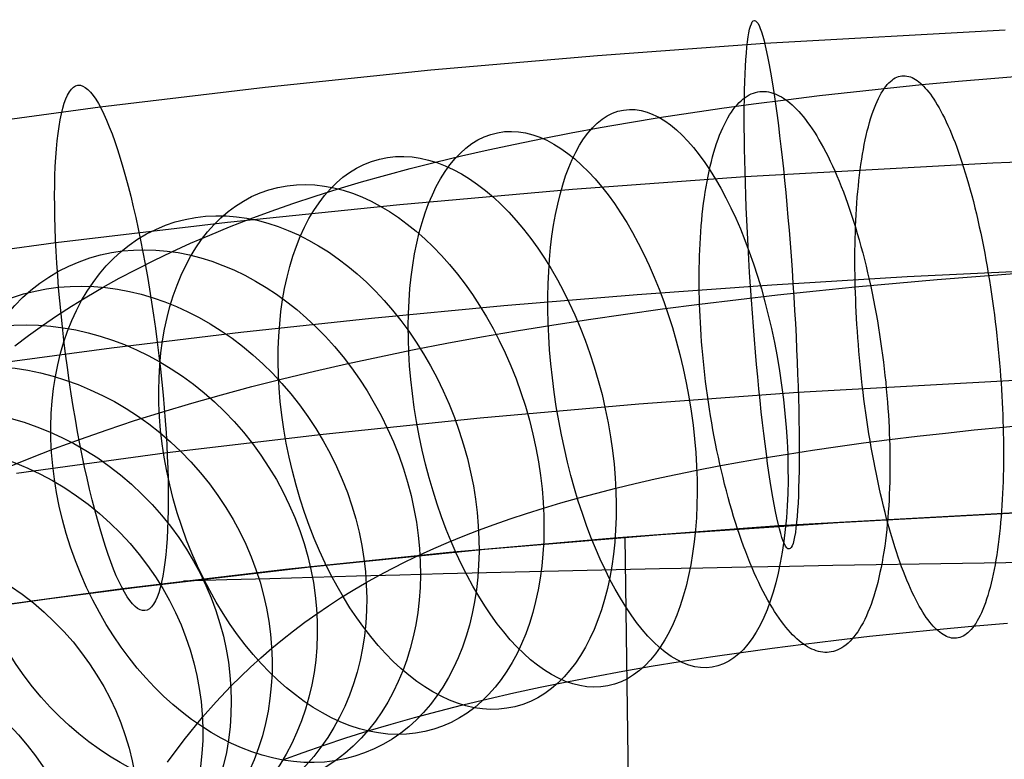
# Model space of a CAD drawing. Extents: x 66.1 to 118.8, y -25.4 to 29.7.
# Tile 18 of 29: x 81.5 to 87.1, y 22.9 to 27.1. Entities that reach past the tile are written whole.
import ezdxf

# ---------------------------------------------------------------- set-up
doc = ezdxf.new("R2010")
doc.units = 0
for name, color, linetype in [('LAYER_02', 110, 'CONTINUOUS'), ('LAYER_05', 157, 'CONTINUOUS'), ('PREDEFINITO', 7, 'CONTINUOUS')]:
    doc.layers.add(name, color=color, linetype=linetype)

msp = doc.modelspace()

# ---------------------------------------------------------------- linework, layer by layer
at = {"layer": 'LAYER_02'}
for p, q in [((87.0473, 26.7606, 83.2908), (87.4632, 26.7927, 83.3732)), ((86.429, 26.7135, 83.9872), (86.4377, 26.724, 83.9497)), ((86.4377, 26.724, 83.9497), (86.4466, 26.7335, 83.9122)), ((86.4396, 26.7042, 83.1448), (86.6344, 26.7236, 83.1952)), ((86.4466, 26.7335, 83.9122), (86.4556, 26.742, 83.8746)), ((86.4556, 26.742, 83.8746), (86.4647, 26.7495, 83.837)), ((86.4647, 26.7495, 83.837), (86.4738, 26.7559, 83.7994)), ((86.4738, 26.7559, 83.7994), (86.4831, 26.7614, 83.7618)), ((86.4831, 26.7614, 83.7618), (86.4924, 26.7658, 83.7244)), ((86.4924, 26.7658, 83.7244), (86.5018, 26.7692, 83.6871)), ((86.5018, 26.7692, 83.6871), (86.5112, 26.7717, 83.65)), ((86.5112, 26.7717, 83.65), (86.5207, 26.7732, 83.613)), ((86.5207, 26.7732, 83.613), (86.5302, 26.7738, 83.5763)), ((86.5302, 26.7738, 83.5763), (86.5398, 26.7735, 83.5399)), ((86.5398, 26.7735, 83.5399), (86.5493, 26.7722, 83.5037)), ((86.5493, 26.7722, 83.5037), (86.5589, 26.7701, 83.4679)), ((86.5589, 26.7701, 83.4679), (86.5684, 26.767, 83.4323)), ((86.5684, 26.767, 83.4323), (86.5779, 26.7632, 83.3972)), ((86.5779, 26.7632, 83.3972), (86.5875, 26.7585, 83.3624)), ((86.5875, 26.7585, 83.3624), (86.5969, 26.753, 83.3281)), ((86.5969, 26.753, 83.3281), (86.6064, 26.7468, 83.2942)), ((86.6064, 26.7468, 83.2942), (86.6158, 26.7397, 83.2607)), ((86.6158, 26.7397, 83.2607), (86.6251, 26.732, 83.2277)), ((86.6251, 26.732, 83.2277), (86.6344, 26.7236, 83.1952)), ((86.6344, 26.7236, 83.1952), (86.8404, 26.7427, 83.2447)), ((86.6344, 26.7236, 83.1952), (86.6437, 26.7144, 83.1629)), ((86.8404, 26.7427, 83.2447), (87.0473, 26.7606, 83.2908)), ((85.6555, 26.6658, 83.5637), (85.6674, 26.6715, 83.527)), ((85.6674, 26.6715, 83.527), (85.6794, 26.6762, 83.4903)), ((85.6794, 26.6762, 83.4903), (85.6915, 26.68, 83.4538)), ((85.6915, 26.68, 83.4538), (85.7037, 26.6828, 83.4174)), ((85.7037, 26.6828, 83.4174), (85.7159, 26.6846, 83.3813)), ((85.7159, 26.6846, 83.3813), (85.7281, 26.6855, 83.3454)), ((85.7281, 26.6855, 83.3454), (85.7404, 26.6854, 83.3097)), ((85.7404, 26.6854, 83.3097), (85.7527, 26.6845, 83.2743)), ((85.7527, 26.6845, 83.2743), (85.7649, 26.6826, 83.2393)), ((85.7649, 26.6826, 83.2393), (85.7772, 26.6799, 83.2046)), ((85.7772, 26.6799, 83.2046), (85.7895, 26.6763, 83.1702)), ((85.7895, 26.6763, 83.1702), (85.8017, 26.6719, 83.1362)), ((85.8017, 26.6719, 83.1362), (85.8139, 26.6668, 83.1027)), ((86.0534, 26.6617, 83.0337), (86.2459, 26.6836, 83.091)), ((86.2459, 26.6836, 83.091), (86.4396, 26.7042, 83.1448)), ((86.3953, 26.661, 84.1355), (86.4035, 26.6757, 84.0988)), ((86.4035, 26.6757, 84.0988), (86.4118, 26.6893, 84.0618)), ((86.4118, 26.6893, 84.0618), (86.4203, 26.7019, 84.0246)), ((86.4203, 26.7019, 84.0246), (86.429, 26.7135, 83.9872)), ((86.6437, 26.7144, 83.1629), (86.6531, 26.7044, 83.1305)), ((86.6531, 26.7044, 83.1305), (86.6626, 26.6935, 83.098)), ((86.6626, 26.6935, 83.098), (86.6722, 26.6817, 83.0656)), ((86.6722, 26.6817, 83.0656), (86.6819, 26.669, 83.0332)), ((86.6819, 26.669, 83.0332), (86.6916, 26.6555, 83.0008)), ((85.5006, 26.5904, 82.8459), (85.6806, 26.6151, 82.9111)), ((85.5866, 26.61, 83.7845), (85.5977, 26.6219, 83.7479)), ((85.5977, 26.6219, 83.7479), (85.609, 26.6327, 83.7111)), ((85.609, 26.6327, 83.7111), (85.6204, 26.6425, 83.6743)), ((85.6204, 26.6425, 83.6743), (85.632, 26.6513, 83.6374)), ((85.632, 26.6513, 83.6374), (85.6437, 26.659, 83.6006)), ((85.6437, 26.659, 83.6006), (85.6555, 26.6658, 83.5637)), ((85.6806, 26.6151, 82.9111), (85.862, 26.6385, 82.9728)), ((85.8139, 26.6668, 83.1027), (85.826, 26.6608, 83.0695)), ((85.826, 26.6608, 83.0695), (85.8381, 26.6541, 83.0368)), ((85.8381, 26.6541, 83.0368), (85.8501, 26.6467, 83.0046)), ((85.8501, 26.6467, 83.0046), (85.862, 26.6385, 82.9728)), ((85.862, 26.6385, 82.9728), (86.0534, 26.6617, 83.0337)), ((85.862, 26.6385, 82.9728), (85.874, 26.6296, 82.9413)), ((85.874, 26.6296, 82.9413), (85.8861, 26.6199, 82.9097)), ((85.8861, 26.6199, 82.9097), (85.8983, 26.6093, 82.878)), ((86.3719, 26.6111, 84.244), (86.3795, 26.6287, 84.2082)), ((86.3795, 26.6287, 84.2082), (86.3873, 26.6454, 84.172)), ((86.3873, 26.6454, 84.172), (86.3953, 26.661, 84.1355)), ((86.6916, 26.6555, 83.0008), (86.7014, 26.641, 82.9685)), ((86.7014, 26.641, 82.9685), (86.7113, 26.6256, 82.9363)), ((86.7113, 26.6256, 82.9363), (86.7212, 26.6093, 82.9042)), ((85.1455, 26.5372, 82.7043), (85.3222, 26.5645, 82.7769)), ((85.3222, 26.5645, 82.7769), (85.5006, 26.5904, 82.8459)), ((85.5441, 26.5525, 83.9292), (85.5544, 26.5684, 83.8934)), ((85.5544, 26.5684, 83.8934), (85.5649, 26.5833, 83.8573)), ((85.5649, 26.5833, 83.8573), (85.5757, 26.5972, 83.821)), ((85.5757, 26.5972, 83.821), (85.5866, 26.61, 83.7845)), ((85.8983, 26.6093, 82.878), (85.9106, 26.5978, 82.8464)), ((85.9106, 26.5978, 82.8464), (85.923, 26.5854, 82.8147)), ((85.923, 26.5854, 82.8147), (85.9356, 26.5722, 82.7831)), ((85.9356, 26.5722, 82.7831), (85.9482, 26.558, 82.7516)), ((85.9482, 26.558, 82.7516), (85.9608, 26.543, 82.7202)), ((86.3502, 26.5524, 84.349), (86.3572, 26.5729, 84.3144)), ((86.3572, 26.5729, 84.3144), (86.3644, 26.5924, 84.2794)), ((86.3644, 26.5924, 84.2794), (86.3719, 26.6111, 84.244)), ((86.7212, 26.6093, 82.9042), (86.7312, 26.5921, 82.8723)), ((86.7312, 26.5921, 82.8723), (86.7412, 26.5739, 82.8406)), ((86.7412, 26.5739, 82.8406), (86.7512, 26.5548, 82.8092)), ((84.8107, 26.4808, 82.5534), (84.9771, 26.5096, 82.6306)), ((84.9771, 26.5096, 82.6306), (85.1455, 26.5372, 82.7043)), ((85.5145, 26.4988, 84.0347), (85.5241, 26.5177, 83.9999)), ((85.5241, 26.5177, 83.9999), (85.534, 26.5356, 83.9647)), ((85.534, 26.5356, 83.9647), (85.5441, 26.5525, 83.9292)), ((85.9608, 26.543, 82.7202), (85.9736, 26.527, 82.689)), ((85.9736, 26.527, 82.689), (85.9864, 26.51, 82.6579)), ((85.9864, 26.51, 82.6579), (85.9992, 26.4922, 82.6271)), ((86.3304, 26.4854, 84.4495), (86.3368, 26.5086, 84.4165)), ((86.3368, 26.5086, 84.4165), (86.3434, 26.5309, 84.383)), ((86.3434, 26.5309, 84.383), (86.3502, 26.5524, 84.349)), ((86.7512, 26.5548, 82.8092), (86.7613, 26.5348, 82.778)), ((86.7613, 26.5348, 82.778), (86.7714, 26.5138, 82.7472)), ((86.7714, 26.5138, 82.7472), (86.7814, 26.492, 82.7166)), ((84.4841, 26.4192, 82.3876), (84.6463, 26.4506, 82.4724)), ((84.6463, 26.4506, 82.4724), (84.8107, 26.4808, 82.5534)), ((85.4873, 26.4366, 84.1365), (85.4961, 26.4583, 84.103)), ((85.4961, 26.4583, 84.103), (85.5052, 26.479, 84.0691)), ((85.5052, 26.479, 84.0691), (85.5145, 26.4988, 84.0347)), ((85.9992, 26.4922, 82.6271), (86.0121, 26.4734, 82.5964)), ((86.0121, 26.4734, 82.5964), (86.025, 26.4537, 82.5661)), ((86.025, 26.4537, 82.5661), (86.0379, 26.4331, 82.536)), ((86.3184, 26.4365, 84.5136), (86.3243, 26.4613, 84.4818)), ((86.3243, 26.4613, 84.4818), (86.3304, 26.4854, 84.4495)), ((86.7814, 26.492, 82.7166), (86.7915, 26.4692, 82.6865)), ((86.7915, 26.4692, 82.6865), (86.8015, 26.4454, 82.6568)), ((86.8015, 26.4454, 82.6568), (86.8115, 26.4208, 82.6275)), ((84.3287, 26.3874, 82.3014), (84.4841, 26.4192, 82.3876)), ((85.4627, 26.3664, 84.2337), (85.4706, 26.3907, 84.2018)), ((85.4706, 26.3907, 84.2018), (85.4788, 26.4141, 84.1694)), ((85.4788, 26.4141, 84.1694), (85.4873, 26.4366, 84.1365)), ((86.0379, 26.4331, 82.536), (86.0508, 26.4115, 82.5063)), ((86.0508, 26.4115, 82.5063), (86.0637, 26.389, 82.477)), ((86.0637, 26.389, 82.477), (86.0766, 26.3656, 82.4481)), ((86.3074, 26.3844, 84.575), (86.3128, 26.4108, 84.5446)), ((86.3128, 26.4108, 84.5446), (86.3184, 26.4365, 84.5136)), ((86.8115, 26.4208, 82.6275), (86.8215, 26.3953, 82.5987)), ((86.8215, 26.3953, 82.5987), (86.8314, 26.3689, 82.5704)), ((84.0253, 26.32, 82.1182), (84.1757, 26.3543, 82.2116)), ((84.1757, 26.3543, 82.2116), (84.3287, 26.3874, 82.3014)), ((85.4478, 26.3155, 84.2955), (85.4551, 26.3413, 84.2649)), ((85.4551, 26.3413, 84.2649), (85.4627, 26.3664, 84.2337)), ((86.0766, 26.3656, 82.4481), (86.0894, 26.3413, 82.4197)), ((86.0894, 26.3413, 82.4197), (86.1022, 26.3161, 82.3917)), ((86.2974, 26.3294, 84.6337), (86.3023, 26.3572, 84.6047)), ((86.3023, 26.3572, 84.6047), (86.3074, 26.3844, 84.575)), ((86.8314, 26.3689, 82.5704), (86.8412, 26.3417, 82.5427)), ((86.8412, 26.3417, 82.5427), (86.851, 26.3136, 82.5156)), ((83.7352, 26.2482, 81.9218), (83.8777, 26.2844, 82.021)), ((83.8777, 26.2844, 82.021), (84.0253, 26.32, 82.1182)), ((85.4342, 26.2616, 84.3547), (85.4408, 26.2889, 84.3254)), ((85.4408, 26.2889, 84.3254), (85.4478, 26.3155, 84.2955)), ((86.1022, 26.3161, 82.3917), (86.1149, 26.29, 82.3642)), ((86.1149, 26.29, 82.3642), (86.1275, 26.2631, 82.3373)), ((86.2885, 26.2717, 84.6893), (86.2928, 26.3008, 84.6619)), ((86.2928, 26.3008, 84.6619), (86.2974, 26.3294, 84.6337)), ((86.851, 26.3136, 82.5156), (86.8607, 26.2846, 82.489)), ((86.8607, 26.2846, 82.489), (86.8703, 26.2549, 82.4632)), ((83.5957, 26.2108, 81.8191), (83.7352, 26.2482, 81.9218)), ((85.4219, 26.2049, 84.411), (85.4279, 26.2336, 84.3832)), ((85.4279, 26.2336, 84.3832), (85.4342, 26.2616, 84.3547)), ((86.1275, 26.2631, 82.3373), (86.14, 26.2353, 82.3109)), ((86.14, 26.2353, 82.3109), (86.1525, 26.2067, 82.2852)), ((86.2806, 26.2116, 84.7417), (86.2844, 26.2419, 84.7159)), ((86.2844, 26.2419, 84.7159), (86.2885, 26.2717, 84.6893)), ((86.8703, 26.2549, 82.4632), (86.8798, 26.2244, 82.438)), ((86.8798, 26.2244, 82.438), (86.8892, 26.1931, 82.4135)), ((83.326, 26.1326, 81.6032), (83.4592, 26.1723, 81.7129)), ((83.4592, 26.1723, 81.7129), (83.5957, 26.2108, 81.8191)), ((85.411, 26.1457, 84.4644), (85.4163, 26.1756, 84.4381)), ((85.4163, 26.1756, 84.4381), (85.4219, 26.2049, 84.411)), ((86.1525, 26.2067, 82.2852), (86.1648, 26.1772, 82.2601)), ((86.1648, 26.1772, 82.2601), (86.1769, 26.147, 82.2357)), ((86.2738, 26.1495, 84.7909), (86.277, 26.1808, 84.7667)), ((86.277, 26.1808, 84.7667), (86.2806, 26.2116, 84.7417)), ((86.8892, 26.1931, 82.4135), (86.8984, 26.1611, 82.3898)), ((83.1963, 26.0918, 81.4902), (83.326, 26.1326, 81.6032)), ((85.4014, 26.0843, 84.5146), (85.4061, 26.1153, 84.4899)), ((85.4061, 26.1153, 84.4899), (85.411, 26.1457, 84.4644)), ((86.1769, 26.147, 82.2357), (86.189, 26.116, 82.212)), ((86.189, 26.116, 82.212), (86.2008, 26.0843, 82.1891)), ((86.268, 26.0855, 84.8366), (86.2707, 26.1177, 84.8142)), ((86.2707, 26.1177, 84.8142), (86.2738, 26.1495, 84.7909)), ((86.8984, 26.1611, 82.3898), (86.9076, 26.1284, 82.3668)), ((86.9076, 26.1284, 82.3668), (86.9166, 26.095, 82.3447)), ((83.07, 26.05, 81.374), (83.1963, 26.0918, 81.4902)), ((85.3972, 26.0529, 84.5384), (85.4014, 26.0843, 84.5146)), ((86.2008, 26.0843, 82.1891), (86.2125, 26.0518, 82.1668)), ((86.2655, 26.053, 84.8582), (86.268, 26.0855, 84.8366)), ((86.9166, 26.095, 82.3447), (86.9254, 26.0609, 82.3234)), ((86.9254, 26.0609, 82.3234), (86.9341, 26.0263, 82.3029)), ((82.8282, 25.9634, 81.1321), (82.9473, 26.0072, 81.2546)), ((82.9473, 26.0072, 81.2546), (83.07, 26.05, 81.374)), ((85.3896, 25.9887, 84.5837), (85.3932, 26.021, 84.5615)), ((85.3932, 26.021, 84.5615), (85.3972, 26.0529, 84.5384)), ((86.2125, 26.0518, 82.1668), (86.224, 26.0187, 82.1454)), ((86.224, 26.0187, 82.1454), (86.2353, 25.985, 82.1248)), ((86.2613, 25.9869, 84.8987), (86.2633, 26.0201, 84.8789)), ((86.2633, 26.0201, 84.8789), (86.2655, 26.053, 84.8582)), ((86.9341, 26.0263, 82.3029), (86.9426, 25.991, 82.2832)), ((82.7115, 25.9181, 81.005), (82.8282, 25.9634, 81.1321)), ((85.3835, 25.9231, 84.6255), (85.3864, 25.9561, 84.605)), ((85.3864, 25.9561, 84.605), (85.3896, 25.9887, 84.5837)), ((86.2353, 25.985, 82.1248), (86.2465, 25.9506, 82.105)), ((86.2465, 25.9506, 82.105), (86.2573, 25.9156, 82.0861)), ((86.2581, 25.9197, 84.9357), (86.2596, 25.9534, 84.9177)), ((86.2596, 25.9534, 84.9177), (86.2613, 25.9869, 84.8987)), ((86.9426, 25.991, 82.2832), (86.9509, 25.9553, 82.2645)), ((86.9509, 25.9553, 82.2645), (86.959, 25.919, 82.2467)), ((82.5986, 25.8719, 80.8751), (82.7115, 25.9181, 81.005)), ((85.3786, 25.8563, 84.6639), (85.3809, 25.8898, 84.6452)), ((85.3809, 25.8898, 84.6452), (85.3835, 25.9231, 84.6255)), ((86.2569, 25.8858, 84.9529), (86.2581, 25.9197, 84.9357)), ((86.2573, 25.9156, 82.0861), (86.268, 25.8801, 82.068)), ((86.959, 25.919, 82.2467), (86.967, 25.8822, 82.2298)), ((82.4897, 25.825, 80.7425), (82.5986, 25.8719, 80.8751)), ((85.3767, 25.8226, 84.6819), (85.3786, 25.8563, 84.6639)), ((86.2552, 25.8176, 84.9846), (86.2559, 25.8518, 84.9692)), ((86.2559, 25.8518, 84.9692), (86.2569, 25.8858, 84.9529)), ((86.268, 25.8801, 82.068), (86.2784, 25.8441, 82.0508)), ((86.2784, 25.8441, 82.0508), (86.2886, 25.8075, 82.0346)), ((86.967, 25.8822, 82.2298), (86.9747, 25.845, 82.2138)), ((86.9747, 25.845, 82.2138), (86.9822, 25.8075, 82.1988)), ((82.281, 25.7276, 80.4662), (82.3848, 25.7773, 80.6076)), ((82.3848, 25.7773, 80.6076), (82.4897, 25.825, 80.7425)), ((85.3738, 25.7546, 84.7151), (85.3751, 25.7886, 84.6989)), ((85.3751, 25.7886, 84.6989), (85.3767, 25.8226, 84.6819)), ((86.2544, 25.749, 85.0129), (86.2547, 25.7833, 84.9992)), ((86.2547, 25.7833, 84.9992), (86.2552, 25.8176, 84.9846)), ((86.2886, 25.8075, 82.0346), (86.2985, 25.7706, 82.0192)), ((86.9822, 25.8075, 82.1988), (86.9896, 25.7695, 82.1847)), ((82.1813, 25.6774, 80.3225), (82.281, 25.7276, 80.4662)), ((85.3721, 25.6861, 84.745), (85.3728, 25.7204, 84.7305)), ((85.3728, 25.7204, 84.7305), (85.3738, 25.7546, 84.7151)), ((86.2544, 25.7147, 85.0257), (86.2544, 25.749, 85.0129)), ((86.2985, 25.7706, 82.0192), (86.3081, 25.7333, 82.0048)), ((86.3081, 25.7333, 82.0048), (86.3174, 25.6956, 81.9914)), ((86.9896, 25.7695, 82.1847), (86.9966, 25.7313, 82.1716)), ((86.9966, 25.7313, 82.1716), (87.0035, 25.6928, 82.1595)), ((82.0857, 25.6267, 80.1768), (82.1813, 25.6774, 80.3225)), ((85.3717, 25.6518, 84.7586), (85.3721, 25.6861, 84.745)), ((86.2546, 25.6803, 85.0377), (86.2544, 25.7147, 85.0257)), ((86.255, 25.646, 85.0489), (86.2546, 25.6803, 85.0377)), ((86.3174, 25.6956, 81.9914), (86.3265, 25.6575, 81.9788)), ((87.0035, 25.6928, 82.1595), (87.0101, 25.654, 82.1484)), ((81.9941, 25.5757, 80.0292), (82.0857, 25.6267, 80.1768)), ((85.3716, 25.6174, 84.7715), (85.3717, 25.6518, 84.7586)), ((85.3717, 25.5831, 84.7834), (85.3716, 25.6174, 84.7715)), ((86.2556, 25.6118, 85.0592), (86.255, 25.646, 85.0489)), ((86.2564, 25.5776, 85.0687), (86.2556, 25.6118, 85.0592)), ((86.3265, 25.6575, 81.9788), (86.3353, 25.6192, 81.9673)), ((86.3353, 25.6192, 81.9673), (86.3437, 25.5807, 81.9567)), ((86.4885, 25.5992, 85.1246), (86.7205, 25.6192, 85.1763)), ((86.7205, 25.6192, 85.1763), (87.1833, 25.655, 85.268)), ((87.0101, 25.654, 82.1484), (87.0165, 25.6151, 82.1383)), ((87.0165, 25.6151, 82.1383), (87.0227, 25.576, 82.1291)), ((81.9025, 25.522, 79.873), (81.9941, 25.5757, 80.0292)), ((85.3722, 25.5488, 84.7946), (85.3717, 25.5831, 84.7834)), ((85.8149, 25.5322, 84.9504), (86.0356, 25.5557, 85.0116)), ((86.0356, 25.5557, 85.0116), (86.2564, 25.5776, 85.0687)), ((86.2564, 25.5776, 85.0687), (86.4885, 25.5992, 85.1246)), ((86.2574, 25.5433, 85.0775), (86.2564, 25.5776, 85.0687)), ((86.3437, 25.5807, 81.9567), (86.3519, 25.5419, 81.947)), ((87.0227, 25.576, 82.1291), (87.0286, 25.5368, 82.1209)), ((81.8149, 25.468, 79.715), (81.9025, 25.522, 79.873)), ((85.3729, 25.5145, 84.805), (85.3722, 25.5488, 84.7946)), ((85.3739, 25.4804, 84.8146), (85.3729, 25.5145, 84.805)), ((85.3739, 25.4804, 84.8146), (85.5943, 25.5071, 84.8847)), ((85.5943, 25.5071, 84.8847), (85.8149, 25.5322, 84.9504)), ((86.2586, 25.5085, 85.0857), (86.2574, 25.5433, 85.0775)), ((86.26, 25.4732, 85.0932), (86.2586, 25.5085, 85.0857)), ((86.3519, 25.5419, 81.947), (86.3597, 25.503, 81.9384)), ((86.3597, 25.503, 81.9384), (86.3673, 25.464, 81.9307)), ((87.0286, 25.5368, 82.1209), (87.0342, 25.4975, 82.1137)), ((87.0342, 25.4975, 82.1137), (87.0396, 25.4582, 82.1075)), ((81.7313, 25.4139, 79.5554), (81.8149, 25.468, 79.715)), ((84.954, 25.4245, 84.667), (85.1637, 25.4533, 84.7431)), ((85.1637, 25.4533, 84.7431), (85.3739, 25.4804, 84.8146)), ((85.3751, 25.4461, 84.8234), (85.3739, 25.4804, 84.8146)), ((85.3767, 25.4113, 84.8317), (85.3751, 25.4461, 84.8234)), ((86.2617, 25.4374, 85.0999), (86.26, 25.4732, 85.0932)), ((86.3673, 25.464, 81.9307), (86.3745, 25.4249, 81.9239)), ((87.0396, 25.4582, 82.1075), (87.0448, 25.4189, 82.1022)), ((81.6515, 25.3597, 79.3942), (81.7313, 25.4139, 79.5554)), ((84.5368, 25.362, 84.5007), (84.745, 25.3941, 84.5863)), ((84.745, 25.3941, 84.5863), (84.954, 25.4245, 84.667)), ((85.3785, 25.376, 84.8392), (85.3767, 25.4113, 84.8317)), ((86.2636, 25.4012, 85.106), (86.2617, 25.4374, 85.0999)), ((86.2658, 25.3646, 85.1113), (86.2636, 25.4012, 85.106)), ((86.3745, 25.4249, 81.9239), (86.3814, 25.3857, 81.9181)), ((86.3814, 25.3857, 81.9181), (86.3879, 25.3466, 81.9133)), ((87.0448, 25.4189, 82.1022), (87.0497, 25.3796, 82.0979)), ((81.5711, 25.3024, 79.2224), (81.6515, 25.3597, 79.3942)), ((84.1393, 25.295, 84.3215), (84.3374, 25.3293, 84.4135)), ((84.3374, 25.3293, 84.4135), (84.5368, 25.362, 84.5007)), ((85.3806, 25.3403, 84.8461), (85.3785, 25.376, 84.8392)), ((85.383, 25.3042, 84.8523), (85.3806, 25.3403, 84.8461)), ((86.2682, 25.3276, 85.1158), (86.2658, 25.3646, 85.1113)), ((86.3879, 25.3466, 81.9133), (86.3942, 25.3075, 81.9094)), ((87.0497, 25.3796, 82.0979), (87.0543, 25.3404, 82.0946)), ((87.0543, 25.3404, 82.0946), (87.0587, 25.3013, 82.0922)), ((81.4945, 25.245, 79.0493), (81.5711, 25.3024, 79.2224)), ((83.9426, 25.259, 84.2246), (84.1393, 25.295, 84.3215)), ((85.3857, 25.2676, 84.8578), (85.383, 25.3042, 84.8523)), ((86.2708, 25.2903, 85.1195), (86.2682, 25.3276, 85.1158)), ((86.2737, 25.2526, 85.1224), (86.2708, 25.2903, 85.1195)), ((86.3942, 25.3075, 81.9094), (86.4001, 25.2684, 81.9064)), ((87.0587, 25.3013, 82.0922), (87.0629, 25.2624, 82.0907)), ((83.56, 25.1827, 84.0186), (83.7477, 25.2212, 84.1226)), ((83.7477, 25.2212, 84.1226), (83.9426, 25.259, 84.2246)), ((85.3887, 25.2307, 84.8625), (85.3857, 25.2676, 84.8578)), ((85.392, 25.1935, 84.8664), (85.3887, 25.2307, 84.8625)), ((86.2768, 25.2146, 85.1244), (86.2737, 25.2526, 85.1224)), ((86.4001, 25.2684, 81.9064), (86.4057, 25.2295, 81.9043)), ((86.4057, 25.2295, 81.9043), (86.4109, 25.1907, 81.9032)), ((87.0629, 25.2624, 82.0907), (87.0667, 25.2237, 82.0901)), ((87.0667, 25.2237, 82.0901), (87.0704, 25.1851, 82.0905)), ((83.3744, 25.1426, 83.9097), (83.56, 25.1827, 84.0186)), ((85.3956, 25.1558, 84.8695), (85.392, 25.1935, 84.8664)), ((86.2801, 25.1763, 85.1256), (86.2768, 25.2146, 85.1244)), ((86.2838, 25.1378, 85.126), (86.2801, 25.1763, 85.1256)), ((86.4109, 25.1907, 81.9032), (86.4159, 25.152, 81.9029)), ((87.0704, 25.1851, 82.0905), (87.0737, 25.1469, 82.0917)), ((83.1914, 25.1008, 83.7959), (83.3744, 25.1426, 83.9097)), ((85.3996, 25.1179, 84.8718), (85.3956, 25.1558, 84.8695)), ((85.4039, 25.0798, 84.8732), (85.3996, 25.1179, 84.8718)), ((86.2876, 25.0991, 85.1254), (86.2838, 25.1378, 85.126)), ((86.4159, 25.152, 81.9029), (86.4205, 25.1136, 81.9035)), ((86.4205, 25.1136, 81.9035), (86.4247, 25.0754, 81.905)), ((87.0737, 25.1469, 82.0917), (87.0768, 25.1089, 82.0937)), ((87.0768, 25.1089, 82.0937), (87.0797, 25.0712, 82.0966)), ((82.8365, 25.013, 83.5557), (83.0111, 25.0574, 83.6773)), ((83.0111, 25.0574, 83.6773), (83.1914, 25.1008, 83.7959)), ((85.4085, 25.0414, 84.8739), (85.4039, 25.0798, 84.8732)), ((86.2918, 25.0601, 85.1239), (86.2876, 25.0991, 85.1254)), ((86.2962, 25.0211, 85.1215), (86.2918, 25.0601, 85.1239)), ((86.4247, 25.0754, 81.905), (86.4287, 25.0375, 81.9073)), ((87.0797, 25.0712, 82.0966), (87.0823, 25.0338, 82.1003)), ((82.6651, 24.9671, 83.4295), (82.8365, 25.013, 83.5557)), ((85.4134, 25.0027, 84.8736), (85.4085, 25.0414, 84.8739)), ((85.4186, 24.9639, 84.8724), (85.4134, 25.0027, 84.8736)), ((86.3008, 24.9819, 85.1182), (86.2962, 25.0211, 85.1215)), ((86.4287, 25.0375, 81.9073), (86.4323, 24.9999, 81.9104)), ((86.4323, 24.9999, 81.9104), (86.4356, 24.9627, 81.9143)), ((87.0823, 25.0338, 82.1003), (87.0847, 24.9968, 82.1049)), ((87.0847, 24.9968, 82.1049), (87.0869, 24.9602, 82.1101)), ((82.4972, 24.9196, 83.2988), (82.6651, 24.9671, 83.4295)), ((85.4242, 24.925, 84.8704), (85.4186, 24.9639, 84.8724)), ((86.3057, 24.9426, 85.1139), (86.3008, 24.9819, 85.1182)), ((86.3109, 24.9033, 85.1086), (86.3057, 24.9426, 85.1139)), ((86.4356, 24.9627, 81.9143), (86.4386, 24.9257, 81.919)), ((87.0869, 24.9602, 82.1101), (87.0888, 24.9241, 82.1162)), ((82.3329, 24.8707, 83.1636), (82.4972, 24.9196, 83.2988)), ((85.4301, 24.8859, 84.8674), (85.4242, 24.925, 84.8704)), ((85.4364, 24.8468, 84.8635), (85.4301, 24.8859, 84.8674)), ((86.3163, 24.864, 85.1024), (86.3109, 24.9033, 85.1086)), ((86.4386, 24.9257, 81.919), (86.4413, 24.8892, 81.9244)), ((86.4413, 24.8892, 81.9244), (86.4437, 24.8531, 81.9306)), ((87.0888, 24.9241, 82.1162), (87.0905, 24.8883, 82.1229)), ((87.0905, 24.8883, 82.1229), (87.0919, 24.853, 82.1304)), ((82.1729, 24.8205, 83.0242), (82.3329, 24.8707, 83.1636)), ((85.4429, 24.8077, 84.8586), (85.4364, 24.8468, 84.8635)), ((86.3219, 24.8247, 85.0952), (86.3163, 24.864, 85.1024)), ((86.4437, 24.8531, 81.9306), (86.4458, 24.8174, 81.9375)), ((87.0919, 24.853, 82.1304), (87.0931, 24.8182, 82.1386)), ((82.017, 24.7688, 82.8807), (82.1729, 24.8205, 83.0242)), ((85.4498, 24.7685, 84.8528), (85.4429, 24.8077, 84.8586)), ((86.3278, 24.7855, 85.087), (86.3219, 24.8247, 85.0952)), ((86.334, 24.7464, 85.0779), (86.3278, 24.7855, 85.087)), ((86.4458, 24.8174, 81.9375), (86.4477, 24.7821, 81.9451)), ((86.4477, 24.7821, 81.9451), (86.4492, 24.7473, 81.9533)), ((86.9298, 24.7675, 82.1049), (87.0941, 24.7838, 82.1474)), ((87.0931, 24.8182, 82.1386), (87.0941, 24.7838, 82.1474)), ((87.0941, 24.7838, 82.1474), (87.2693, 24.8001, 82.1895)), ((87.0941, 24.7838, 82.1474), (87.0949, 24.7497, 82.1569)), ((81.7186, 24.662, 82.5822), (81.8655, 24.716, 82.7333)), ((81.8655, 24.716, 82.7333), (82.017, 24.7688, 82.8807)), ((85.457, 24.7294, 84.8461), (85.4498, 24.7685, 84.8528)), ((85.4646, 24.6904, 84.8384), (85.457, 24.7294, 84.8461)), ((86.3404, 24.7074, 85.0677), (86.334, 24.7464, 85.0779)), ((86.4492, 24.7473, 81.9533), (86.4504, 24.713, 81.9622)), ((86.4504, 24.713, 81.9622), (86.6079, 24.7321, 82.0123)), ((86.6079, 24.7321, 82.0123), (86.7677, 24.7502, 82.0599)), ((86.7677, 24.7502, 82.0599), (86.9298, 24.7675, 82.1049)), ((87.0949, 24.7497, 82.1569), (87.0955, 24.7154, 82.1672)), ((87.0955, 24.7154, 82.1672), (87.0959, 24.6811, 82.1784)), ((81.5747, 24.6061, 82.4256), (81.7186, 24.662, 82.5822)), ((85.4724, 24.6515, 84.8297), (85.4646, 24.6904, 84.8384)), ((86.0136, 24.6531, 81.8038), (86.1568, 24.6739, 81.8591)), ((86.1568, 24.6739, 81.8591), (86.3024, 24.6939, 81.9118)), ((86.3024, 24.6939, 81.9118), (86.4504, 24.713, 81.9622)), ((86.347, 24.6687, 85.0566), (86.3404, 24.7074, 85.0677)), ((86.3539, 24.6302, 85.0445), (86.347, 24.6687, 85.0566)), ((86.4504, 24.713, 81.9622), (86.4514, 24.6788, 81.9718)), ((86.4514, 24.6788, 81.9718), (86.4521, 24.6446, 81.9821)), ((87.0959, 24.6811, 82.1784), (87.0961, 24.6468, 82.1904)), ((81.4359, 24.5493, 82.2658), (81.5747, 24.6061, 82.4256)), ((85.4806, 24.6127, 84.8201), (85.4724, 24.6515, 84.8297)), ((85.489, 24.5742, 84.8095), (85.4806, 24.6127, 84.8201)), ((85.6103, 24.5871, 81.6275), (85.7404, 24.6097, 81.688)), ((85.7404, 24.6097, 81.688), (85.8731, 24.6314, 81.746)), ((85.8731, 24.6314, 81.746), (86.0136, 24.6531, 81.8038)), ((86.3609, 24.5919, 85.0314), (86.3539, 24.6302, 85.0445)), ((86.4521, 24.6446, 81.9821), (86.4526, 24.6103, 81.9933)), ((86.4526, 24.6103, 81.9933), (86.4527, 24.576, 82.0053)), ((87.0961, 24.6124, 82.2032), (87.0958, 24.5781, 82.2169)), ((87.0961, 24.6468, 82.1904), (87.0961, 24.6124, 82.2032)), ((85.358, 24.5396, 81.4995), (85.4828, 24.5637, 81.5647)), ((85.4828, 24.5637, 81.5647), (85.6103, 24.5871, 81.6275)), ((85.4978, 24.5359, 84.7979), (85.489, 24.5742, 84.8095)), ((86.3683, 24.554, 85.0173), (86.3609, 24.5919, 85.0314)), ((86.3758, 24.5164, 85.0023), (86.3683, 24.554, 85.0173)), ((86.4527, 24.576, 82.0053), (86.4526, 24.5416, 82.0181)), ((87.0958, 24.5781, 82.2169), (87.0953, 24.5439, 82.2315)), ((85.1232, 24.4901, 81.3656), (85.2393, 24.5152, 81.4337)), ((85.2393, 24.5152, 81.4337), (85.358, 24.5396, 81.4995)), ((85.5069, 24.4978, 84.7854), (85.4978, 24.5359, 84.7979)), ((85.5162, 24.4601, 84.7719), (85.5069, 24.4978, 84.7854)), ((86.3835, 24.4792, 84.9863), (86.3758, 24.5164, 85.0023)), ((86.4522, 24.5073, 82.0318), (86.4515, 24.473, 82.0463)), ((86.4526, 24.5416, 82.0181), (86.4522, 24.5073, 82.0318)), ((87.0946, 24.5097, 82.2469), (87.0936, 24.4757, 82.2632)), ((87.0953, 24.5439, 82.2315), (87.0946, 24.5097, 82.2469)), ((84.7928, 24.4106, 81.1483), (84.8991, 24.4376, 81.2223)), ((84.8991, 24.4376, 81.2223), (85.0098, 24.4643, 81.2951)), ((85.0098, 24.4643, 81.2951), (85.1232, 24.4901, 81.3656)), ((85.5259, 24.4228, 84.7575), (85.5162, 24.4601, 84.7719)), ((86.3915, 24.4425, 84.9694), (86.3835, 24.4792, 84.9863)), ((86.3996, 24.4062, 84.9516), (86.3915, 24.4425, 84.9694)), ((86.4506, 24.4388, 82.0616), (86.4492, 24.4047, 82.0778)), ((86.4515, 24.473, 82.0463), (86.4506, 24.4388, 82.0616)), ((87.0924, 24.4418, 82.2804), (87.0909, 24.4081, 82.2984)), ((87.0936, 24.4757, 82.2632), (87.0924, 24.4418, 82.2804)), ((84.5881, 24.3542, 80.9932), (84.6891, 24.3828, 81.0719)), ((84.6891, 24.3828, 81.0719), (84.7928, 24.4106, 81.1483)), ((85.5358, 24.3858, 84.7422), (85.5259, 24.4228, 84.7575)), ((85.5459, 24.3493, 84.7259), (85.5358, 24.3858, 84.7422)), ((86.4079, 24.3704, 84.9329), (86.3996, 24.4062, 84.9516)), ((86.4492, 24.4047, 82.0778), (86.4476, 24.3708, 82.0949)), ((87.0909, 24.4081, 82.2984), (87.0892, 24.3746, 82.3174)), ((84.3938, 24.2948, 80.8287), (84.4896, 24.3249, 80.9121)), ((84.4896, 24.3249, 80.9121), (84.5881, 24.3542, 80.9932)), ((85.5563, 24.3133, 84.7087), (85.5459, 24.3493, 84.7259)), ((86.4164, 24.3352, 84.9132), (86.4079, 24.3704, 84.9329)), ((86.4251, 24.3005, 84.8928), (86.4164, 24.3352, 84.9132)), ((86.4457, 24.3371, 82.1128), (86.4434, 24.3035, 82.1316)), ((86.4476, 24.3708, 82.0949), (86.4457, 24.3371, 82.1128)), ((87.0872, 24.3414, 82.3372), (87.085, 24.3085, 82.3579)), ((87.0892, 24.3746, 82.3174), (87.0872, 24.3414, 82.3372)), ((84.3005, 24.264, 80.7429), (84.3938, 24.2948, 80.8287)), ((85.567, 24.2778, 84.6907), (85.5563, 24.3133, 84.7087)), ((85.5779, 24.2428, 84.6718), (85.567, 24.2778, 84.6907)), ((86.4339, 24.2665, 84.8714), (86.4251, 24.3005, 84.8928)), ((86.4408, 24.2703, 82.1512), (86.4379, 24.2373, 82.1717)), ((86.4434, 24.3035, 82.1316), (86.4408, 24.2703, 82.1512)), ((87.0825, 24.2759, 82.3795), (87.0798, 24.2438, 82.4019)), ((87.085, 24.3085, 82.3579), (87.0825, 24.2759, 82.3795)), ((84.1216, 24.1999, 80.5639), (84.2098, 24.2323, 80.6546)), ((84.2098, 24.2323, 80.6546), (84.3005, 24.264, 80.7429)), ((85.589, 24.2084, 84.652), (85.5779, 24.2428, 84.6718)), ((86.4429, 24.2331, 84.8493), (86.4339, 24.2665, 84.8714)), ((86.4379, 24.2373, 82.1717), (86.4347, 24.2047, 82.1931)), ((86.4521, 24.2004, 84.8263), (86.4429, 24.2331, 84.8493)), ((87.0798, 24.2438, 82.4019), (87.0767, 24.212, 82.4252)), ((83.9506, 24.1317, 80.3725), (84.0349, 24.1662, 80.4695)), ((84.0349, 24.1662, 80.4695), (84.1216, 24.1999, 80.5639)), ((85.6003, 24.1747, 84.6313), (85.589, 24.2084, 84.652)), ((85.6118, 24.1415, 84.6099), (85.6003, 24.1747, 84.6313)), ((86.4311, 24.1724, 82.2153), (86.4271, 24.1405, 82.2383)), ((86.4347, 24.2047, 82.1931), (86.4311, 24.1724, 82.2153)), ((86.4613, 24.1684, 84.8026), (86.4521, 24.2004, 84.8263)), ((86.4707, 24.1371, 84.7781), (86.4613, 24.1684, 84.8026)), ((87.0735, 24.1807, 82.4494), (87.0699, 24.1498, 82.4744)), ((87.0767, 24.212, 82.4252), (87.0735, 24.1807, 82.4494)), ((83.8687, 24.0964, 80.2728), (83.9506, 24.1317, 80.3725)), ((85.6235, 24.1091, 84.5877), (85.6118, 24.1415, 84.6099)), ((85.6354, 24.0774, 84.5647), (85.6235, 24.1091, 84.5877)), ((86.4229, 24.1091, 82.2622), (86.4183, 24.0781, 82.2869)), ((86.4271, 24.1405, 82.2383), (86.4229, 24.1091, 82.2622)), ((86.4802, 24.1066, 84.7529), (86.4707, 24.1371, 84.7781)), ((86.4898, 24.0768, 84.7271), (86.4802, 24.1066, 84.7529)), ((87.0661, 24.1195, 82.5002), (87.062, 24.0898, 82.5268)), ((87.0699, 24.1498, 82.4744), (87.0661, 24.1195, 82.5002)), ((83.7097, 24.0222, 80.0621), (83.7892, 24.0603, 80.1705)), ((83.7892, 24.0603, 80.1705), (83.8687, 24.0964, 80.2728)), ((85.6474, 24.0464, 84.541), (85.6354, 24.0774, 84.5647)), ((85.6596, 24.0162, 84.5166), (85.6474, 24.0464, 84.541)), ((86.4133, 24.0477, 82.3124), (86.408, 24.0178, 82.3387)), ((86.4183, 24.0781, 82.2869), (86.4133, 24.0477, 82.3124)), ((86.4995, 24.0479, 84.7006), (86.4898, 24.0768, 84.7271)), ((86.5093, 24.0198, 84.6734), (86.4995, 24.0479, 84.7006)), ((87.0577, 24.0606, 82.5542), (87.0531, 24.0321, 82.5824)), ((87.062, 24.0898, 82.5268), (87.0577, 24.0606, 82.5542)), ((83.6324, 23.9833, 79.9508), (83.7097, 24.0222, 80.0621)), ((85.6719, 23.9867, 84.4915), (85.6596, 24.0162, 84.5166)), ((86.408, 24.0178, 82.3387), (86.4024, 23.9885, 82.3657)), ((86.5191, 23.9925, 84.6457), (86.5093, 24.0198, 84.6734)), ((86.529, 23.9661, 84.6174), (86.5191, 23.9925, 84.6457)), ((87.0482, 24.0042, 82.6114), (87.0431, 23.9771, 82.6411)), ((87.0531, 24.0321, 82.5824), (87.0482, 24.0042, 82.6114)), ((83.4849, 23.9031, 79.7196), (83.5575, 23.9436, 79.8366)), ((83.5575, 23.9436, 79.8366), (83.6324, 23.9833, 79.9508)), ((85.6843, 23.9581, 84.4658), (85.6719, 23.9867, 84.4915)), ((85.6968, 23.9303, 84.4395), (85.6843, 23.9581, 84.4658)), ((86.3964, 23.9598, 82.3935), (86.3901, 23.9318, 82.4221)), ((86.4024, 23.9885, 82.3657), (86.3964, 23.9598, 82.3935)), ((86.539, 23.9406, 84.5886), (86.529, 23.9661, 84.6174)), ((86.549, 23.916, 84.5593), (86.539, 23.9406, 84.5886)), ((87.0377, 23.9507, 82.6715), (87.0321, 23.925, 82.7026)), ((87.0431, 23.9771, 82.6411), (87.0377, 23.9507, 82.6715)), ((83.4114, 23.86, 79.5943), (83.4849, 23.9031, 79.7196)), ((85.7094, 23.9033, 84.4125), (85.6968, 23.9303, 84.4395)), ((85.7221, 23.8773, 84.3851), (85.7094, 23.9033, 84.4125)), ((86.3765, 23.8779, 82.4813), (86.3692, 23.852, 82.5119)), ((86.3835, 23.9045, 82.4513), (86.3765, 23.8779, 82.4813)), ((86.3901, 23.9318, 82.4221), (86.3835, 23.9045, 82.4513)), ((86.559, 23.8923, 84.5296), (86.549, 23.916, 84.5593)), ((86.5691, 23.8695, 84.4995), (86.559, 23.8923, 84.5296)), ((87.0262, 23.9001, 82.7343), (87.0201, 23.8761, 82.7666)), ((87.0321, 23.925, 82.7026), (87.0262, 23.9001, 82.7343)), ((83.3404, 23.8163, 79.4661), (83.4114, 23.86, 79.5943)), ((85.7349, 23.8521, 84.3571), (85.7221, 23.8773, 84.3851)), ((85.7477, 23.8278, 84.3286), (85.7349, 23.8521, 84.3571)), ((85.7606, 23.8044, 84.2997), (85.7477, 23.8278, 84.3286)), ((86.3616, 23.827, 82.5431), (86.3537, 23.8027, 82.5749)), ((86.3692, 23.852, 82.5119), (86.3616, 23.827, 82.5431)), ((86.5791, 23.8476, 84.469), (86.5691, 23.8695, 84.4995)), ((86.5892, 23.8267, 84.4381), (86.5791, 23.8476, 84.469)), ((86.5993, 23.8066, 84.4069), (86.5892, 23.8267, 84.4381)), ((87.0071, 23.8305, 82.8331), (87.0003, 23.8091, 82.8671)), ((87.0137, 23.8529, 82.7996), (87.0071, 23.8305, 82.8331)), ((87.0201, 23.8761, 82.7666), (87.0137, 23.8529, 82.7996)), ((83.2055, 23.7268, 79.2012), (83.2718, 23.7718, 79.335)), ((83.2718, 23.7718, 79.335), (83.3404, 23.8163, 79.4661)), ((85.7735, 23.7819, 84.2704), (85.7606, 23.8044, 84.2997)), ((85.7864, 23.7603, 84.2407), (85.7735, 23.7819, 84.2704)), ((86.3455, 23.7793, 82.6073), (86.337, 23.7568, 82.6403)), ((86.3537, 23.8027, 82.5749), (86.3455, 23.7793, 82.6073)), ((86.6093, 23.7876, 84.3755), (86.5993, 23.8066, 84.4069)), ((86.6193, 23.7694, 84.3438), (86.6093, 23.7876, 84.3755)), ((86.6293, 23.7522, 84.3119), (86.6193, 23.7694, 84.3438)), ((86.9861, 23.769, 82.9367), (86.9786, 23.7504, 82.9721)), ((86.9933, 23.7886, 82.9017), (86.9861, 23.769, 82.9367)), ((87.0003, 23.8091, 82.8671), (86.9933, 23.7886, 82.9017)), ((83.1379, 23.6786, 79.0569), (83.2055, 23.7268, 79.2012)), ((85.7993, 23.7397, 84.2107), (85.7864, 23.7603, 84.2407)), ((85.8122, 23.72, 84.1803), (85.7993, 23.7397, 84.2107)), ((85.8251, 23.7012, 84.1497), (85.8122, 23.72, 84.1803)), ((86.3191, 23.7144, 82.7077), (86.3098, 23.6946, 82.7421)), ((86.3282, 23.7351, 82.6738), (86.3191, 23.7144, 82.7077)), ((86.337, 23.7568, 82.6403), (86.3282, 23.7351, 82.6738)), ((86.6392, 23.7359, 84.2798), (86.6293, 23.7522, 84.3119)), ((86.6491, 23.7205, 84.2476), (86.6392, 23.7359, 84.2798)), ((86.6589, 23.706, 84.2153), (86.6491, 23.7205, 84.2476)), ((86.9632, 23.7161, 83.0441), (86.9552, 23.7004, 83.0806)), ((86.971, 23.7328, 83.0079), (86.9632, 23.7161, 83.0441)), ((86.9786, 23.7504, 82.9721), (86.971, 23.7328, 83.0079)), ((83.0728, 23.6299, 78.9097), (83.1379, 23.6786, 79.0569)), ((85.8379, 23.6833, 84.1188), (85.8251, 23.7012, 84.1497)), ((85.8507, 23.6664, 84.0878), (85.8379, 23.6833, 84.1188)), ((85.8635, 23.6504, 84.0565), (85.8507, 23.6664, 84.0878)), ((86.2903, 23.6578, 82.8121), (86.2802, 23.6409, 82.8476)), ((86.3002, 23.6757, 82.7769), (86.2903, 23.6578, 82.8121)), ((86.3098, 23.6946, 82.7421), (86.3002, 23.6757, 82.7769)), ((86.6686, 23.6924, 84.1829), (86.6589, 23.706, 84.2153)), ((86.6783, 23.6798, 84.1505), (86.6686, 23.6924, 84.1829)), ((86.6879, 23.668, 84.1181), (86.6783, 23.6798, 84.1505)), ((86.6974, 23.6571, 84.0856), (86.6879, 23.668, 84.1181)), ((86.7068, 23.6471, 84.0533), (86.6974, 23.6571, 84.0856)), ((86.7161, 23.6379, 84.0209), (86.9174, 23.6566, 84.0694)), ((86.9174, 23.6566, 84.0694), (87.1198, 23.674, 84.1144)), ((86.9302, 23.6596, 83.1915), (86.9216, 23.648, 83.2289)), ((86.9387, 23.6722, 83.1543), (86.9302, 23.6596, 83.1915)), ((86.947, 23.6858, 83.1173), (86.9387, 23.6722, 83.1543)), ((86.9552, 23.7004, 83.0806), (86.947, 23.6858, 83.1173)), ((83.0102, 23.5806, 78.7599), (83.0728, 23.6299, 78.9097)), ((85.8762, 23.6354, 84.0251), (85.8635, 23.6504, 84.0565)), ((85.8888, 23.6212, 83.9936), (85.8762, 23.6354, 84.0251)), ((85.9013, 23.6079, 83.962), (85.8888, 23.6212, 83.9936)), ((85.9137, 23.5956, 83.9304), (85.9013, 23.6079, 83.962)), ((86.2594, 23.6101, 82.9195), (86.2486, 23.5962, 82.9558)), ((86.2699, 23.625, 82.8834), (86.2594, 23.6101, 82.9195)), ((86.2802, 23.6409, 82.8476), (86.2699, 23.625, 82.8834)), ((86.3367, 23.5988, 83.9192), (86.5258, 23.6189, 83.9717)), ((86.5258, 23.6189, 83.9717), (86.7161, 23.6379, 84.0209)), ((86.7161, 23.6379, 84.0209), (86.7068, 23.6471, 84.0533)), ((86.7254, 23.6294, 83.9884), (86.7161, 23.6379, 84.0209)), ((86.7347, 23.6217, 83.9554), (86.7254, 23.6294, 83.9884)), ((86.7441, 23.6147, 83.9219), (86.7347, 23.6217, 83.9554)), ((86.7536, 23.6085, 83.888), (86.7441, 23.6147, 83.9219)), ((86.763, 23.603, 83.8537), (86.7536, 23.6085, 83.888)), ((86.7726, 23.5983, 83.8189), (86.763, 23.603, 83.8537)), ((86.8674, 23.6001, 83.4543), (86.8581, 23.5957, 83.4917)), ((86.8767, 23.6055, 83.4168), (86.8674, 23.6001, 83.4543)), ((86.8859, 23.612, 83.3792), (86.8767, 23.6055, 83.4168)), ((86.8949, 23.6194, 83.3415), (86.8859, 23.612, 83.3792)), ((86.9039, 23.6279, 83.3039), (86.8949, 23.6194, 83.3415)), ((86.9128, 23.6375, 83.2664), (86.9039, 23.6279, 83.3039)), ((86.9216, 23.648, 83.2289), (86.9128, 23.6375, 83.2664)), ((82.9499, 23.531, 78.6074), (83.0102, 23.5806, 78.7599)), ((85.7855, 23.532, 83.7438), (85.9623, 23.5549, 83.8039)), ((85.926, 23.5841, 83.8987), (85.9137, 23.5956, 83.9304)), ((85.9382, 23.5735, 83.8671), (85.926, 23.5841, 83.8987)), ((85.9503, 23.5638, 83.8355), (85.9382, 23.5735, 83.8671)), ((85.9623, 23.5549, 83.8039), (85.9503, 23.5638, 83.8355)), ((85.9623, 23.5549, 83.8039), (86.1488, 23.5775, 83.8633)), ((85.9742, 23.5467, 83.7722), (85.9623, 23.5549, 83.8039)), ((85.9862, 23.5393, 83.7399), (85.9742, 23.5467, 83.7722)), ((86.1488, 23.5775, 83.8633), (86.3367, 23.5988, 83.9192)), ((86.2039, 23.5509, 83.1025), (86.1923, 23.5421, 83.1393)), ((86.2153, 23.5607, 83.0657), (86.2039, 23.5509, 83.1025)), ((86.2266, 23.5715, 83.0289), (86.2153, 23.5607, 83.0657)), ((86.2377, 23.5833, 82.9923), (86.2266, 23.5715, 83.0289)), ((86.2486, 23.5962, 82.9558), (86.2377, 23.5833, 82.9923)), ((86.7821, 23.5944, 83.7838), (86.7726, 23.5983, 83.8189)), ((86.7916, 23.5914, 83.7483), (86.7821, 23.5944, 83.7838)), ((86.8012, 23.5893, 83.7124), (86.7916, 23.5914, 83.7483)), ((86.8107, 23.588, 83.6762), (86.8012, 23.5893, 83.7124)), ((86.8203, 23.5876, 83.6398), (86.8107, 23.588, 83.6762)), ((86.8298, 23.5882, 83.6031), (86.8203, 23.5876, 83.6398)), ((86.8393, 23.5897, 83.5661), (86.8298, 23.5882, 83.6031)), ((86.8487, 23.5922, 83.529), (86.8393, 23.5897, 83.5661)), ((86.8581, 23.5957, 83.4917), (86.8487, 23.5922, 83.529)), ((82.8882, 23.4777, 78.4423), (82.9499, 23.531, 78.6074)), ((85.4364, 23.4827, 83.6131), (85.6101, 23.508, 83.6802)), ((85.6101, 23.508, 83.6802), (85.7855, 23.532, 83.7438)), ((85.9983, 23.5326, 83.7072), (85.9862, 23.5393, 83.7399)), ((86.0104, 23.5266, 83.6741), (85.9983, 23.5326, 83.7072)), ((86.0226, 23.5214, 83.6405), (86.0104, 23.5266, 83.6741)), ((86.0348, 23.5171, 83.6066), (86.0226, 23.5214, 83.6405)), ((86.0471, 23.5135, 83.5722), (86.0348, 23.5171, 83.6066)), ((86.0594, 23.5108, 83.5375), (86.0471, 23.5135, 83.5722)), ((86.0717, 23.5089, 83.5024), (86.0594, 23.5108, 83.5375)), ((86.0839, 23.508, 83.4671), (86.0717, 23.5089, 83.5024)), ((86.0962, 23.5079, 83.4314), (86.0839, 23.508, 83.4671)), ((86.1084, 23.5088, 83.3955), (86.0962, 23.5079, 83.4314)), ((86.1206, 23.5106, 83.3593), (86.1084, 23.5088, 83.3955)), ((86.1328, 23.5134, 83.323), (86.1206, 23.5106, 83.3593)), ((86.1449, 23.5171, 83.2864), (86.1328, 23.5134, 83.323)), ((86.1569, 23.5219, 83.2498), (86.1449, 23.5171, 83.2864)), ((86.1688, 23.5276, 83.213), (86.1569, 23.5219, 83.2498)), ((86.1806, 23.5343, 83.1762), (86.1688, 23.5276, 83.213)), ((86.1923, 23.5421, 83.1393), (86.1806, 23.5343, 83.1762)), ((82.8291, 23.4241, 78.2747), (82.8882, 23.4777, 78.4423)), ((85.1007, 23.4294, 83.4708), (85.2645, 23.4562, 83.5424)), ((85.2645, 23.4562, 83.5424), (85.4364, 23.4827, 83.6131)), ((82.718, 23.316, 77.9322), (82.8291, 23.4241, 78.2747)), ((84.7791, 23.372, 83.3169), (84.9389, 23.4013, 83.3957)), ((84.9389, 23.4013, 83.3957), (85.1007, 23.4294, 83.4708)), ((84.4705, 23.3106, 83.1509), (84.6215, 23.3415, 83.2346)), ((84.6215, 23.3415, 83.2346), (84.7791, 23.372, 83.3169)), ((82.6348, 23.2281, 77.6487), (82.718, 23.316, 77.9322)), ((84.1759, 23.2451, 82.9729), (84.322, 23.2784, 83.0636)), ((84.322, 23.2784, 83.0636), (84.4705, 23.3106, 83.1509)), ((82.5571, 23.14, 77.3603), (82.6348, 23.2281, 77.6487)), ((83.8941, 23.1754, 82.7822), (84.0325, 23.2106, 82.8785)), ((84.0325, 23.2106, 82.8785), (84.1759, 23.2451, 82.9729)), ((83.7586, 23.1391, 82.6824), (83.8941, 23.1754, 82.7822)), ((82.4534, 23.0124, 76.9345), (82.5571, 23.14, 77.3603)), ((83.4965, 23.063, 82.4725), (83.626, 23.1016, 82.5792)), ((83.626, 23.1016, 82.5792), (83.7586, 23.1391, 82.6824)), ((83.3703, 23.0234, 82.3627), (83.4965, 23.063, 82.4725)), ((82.3594, 22.8851, 76.5006), (82.4534, 23.0124, 76.9345)), ((83.2475, 22.9828, 82.2496), (83.3703, 23.0234, 82.3627)), ((83.012, 22.8984, 82.014), (83.128, 22.9411, 82.1333)), ((83.128, 22.9411, 82.1333), (83.2475, 22.9828, 82.2496))]:
    msp.add_line(p, q, dxfattribs=at)
at = {"layer": 'LAYER_02', "extrusion": (0.904808, 0.14396, 0.400748)}
msp.add_circle((11.3048, 40.884, 114.0041), 1.5978, dxfattribs=at)
at = {"layer": 'LAYER_02', "extrusion": (0.85886, 0.1712, 0.482753)}
msp.add_circle((7.8777, 30.1641, 116.8558), 1.5977, dxfattribs=at)
at = {"layer": 'LAYER_02', "extrusion": (0.800507, 0.198114, 0.565632)}
msp.add_circle((3.8595, 18.5504, 118.7457), 1.5976, dxfattribs=at)
at = {"layer": 'LAYER_02', "extrusion": (0.730393, 0.223376, 0.645469)}
msp.add_circle((-0.8666, 6.5446, 119.3704), 1.5975, dxfattribs=at)
at = {"layer": 'LAYER_02', "extrusion": (0.650704, 0.245757, 0.718462)}
msp.add_circle((-6.4376, -5.1843, 118.5677), 1.5974, dxfattribs=at)
at = {"layer": 'LAYER_02', "extrusion": (0.565605, 0.263702, 0.781379)}
msp.add_circle((-12.8742, -15.8288, 116.3798), 1.5973, dxfattribs=at)
at = {"layer": 'LAYER_02', "extrusion": (0.481295, 0.274937, 0.832325)}
msp.add_circle((-19.8373, -24.6445, 113.1053), 1.5973, dxfattribs=at)
at = {"layer": 'LAYER_02', "extrusion": (0.402434, 0.279957, 0.871591)}
msp.add_circle((-27.1209, -31.208, 109.1583), 1.5973, dxfattribs=at)
at = {"layer": 'LAYER_02', "extrusion": (0.331923, 0.279928, 0.900815)}
msp.add_circle((-34.4681, -35.4266, 104.9307), 1.5973, dxfattribs=at)
at = {"layer": 'LAYER_02', "extrusion": (0.27103, 0.2761, 0.922123)}
msp.add_circle((-41.5746, -37.4877, 100.7197), 1.5974, dxfattribs=at)
at = {"layer": 'LAYER_02', "extrusion": (0.231203, 0.271319, 0.934308)}
msp.add_circle((-46.635, -37.8457, 97.6441), 1.5975, dxfattribs=at)
at = {"layer": 'LAYER_02', "extrusion": (0.151251, 0.25409, 0.955281)}
msp.add_circle((-57.7063, -35.5229, 90.4146), 1.5978, dxfattribs=at)
at = {"layer": 'LAYER_02', "extrusion": (0.101035, 0.233636, 0.967061)}
msp.add_circle((-64.9804, -31.6385, 84.517), 1.5982, dxfattribs=at)
at = {"layer": 'LAYER_02', "extrusion": (0.071919, 0.210779, 0.974885)}
msp.add_circle((-68.883, -29.1437, 79.6364), 1.5985, dxfattribs=at)
at = {"layer": 'LAYER_05'}
for p, q in [((86.5507, 25.6364, 85.8794), (87.3234, 25.6739, 85.9234)), ((85.7829, 25.5903, 85.8236), (86.5507, 25.6364, 85.8794)), ((85.0207, 25.5358, 85.7554), (85.7829, 25.5903, 85.8236)), ((84.2648, 25.4727, 85.6743), (85.0207, 25.5358, 85.7554)), ((83.5158, 25.401, 85.5798), (84.2648, 25.4727, 85.6743)), ((82.7745, 25.3208, 85.4714), (83.5158, 25.401, 85.5798)), ((82.0416, 25.232, 85.3485), (82.7745, 25.3208, 85.4714)), ((81.3177, 25.1349, 85.2107), (82.0416, 25.232, 85.3485))]:
    msp.add_line(p, q, dxfattribs=at)
at = {"layer": 'PREDEFINITO'}
for p, q in [((87.1055, 27.0328, 85.2972), (85.7431, 26.9569, 85.2063)), ((85.7431, 26.9569, 85.2063), (84.7952, 26.8877, 85.1196)), ((84.7952, 26.8877, 85.1196), (83.8511, 26.8048, 85.0121)), ((83.8511, 26.8048, 85.0121), (82.9119, 26.7078, 84.8822)), ((82.9119, 26.7078, 84.8822), (81.9785, 26.5964, 84.7284)), ((81.9785, 26.5964, 84.7284), (81.075, 26.4737, 84.5537)), ((87.0349, 26.2791, 87.2789), (85.6326, 26.2011, 87.1853)), ((88.4356, 26.3294, 87.3352), (87.0349, 26.2791, 87.2789)), ((85.6326, 26.2011, 87.1853), (84.6537, 26.1296, 87.0958)), ((84.6537, 26.1296, 87.0958), (83.6758, 26.0437, 86.9844)), ((83.6758, 26.0437, 86.9844), (82.6996, 25.9429, 86.8494)), ((82.6996, 25.9429, 86.8494), (81.7262, 25.8267, 86.6889)), ((81.7262, 25.8267, 86.6889), (80.7802, 25.6982, 86.5061)), ((87.2351, 25.0522, 84.5486), (85.9333, 24.9797, 84.4618)), ((85.9333, 24.9797, 84.4618), (85.0297, 24.9137, 84.3791)), ((85.0297, 24.9137, 84.3791), (84.1317, 24.8348, 84.2769)), ((84.1317, 24.8348, 84.2769), (83.2405, 24.7428, 84.1536)), ((83.2405, 24.7428, 84.1536), (82.3572, 24.6374, 84.008)), ((82.3572, 24.6374, 84.008), (81.5046, 24.5216, 83.8432)), ((87.1646, 24.2986, 86.5303), (85.8227, 24.2238, 86.4408)), ((86.1566, 24.2442, 86.4671), (87.1628, 24.2977, 86.5307)), ((85.8227, 24.2238, 86.4408), (84.8882, 24.1556, 86.3553)), ((85.154, 24.1758, 86.382), (86.1566, 24.2442, 86.4671)), ((84.1571, 24.0921, 86.2741), (85.154, 24.1758, 86.382)), ((84.9505, 24.1603, 86.3618), (84.9974, 20.8285, 78.2211)), ((84.8882, 24.1556, 86.3553), (83.9564, 24.0737, 86.2492)), ((83.9564, 24.0737, 86.2492), (83.0283, 23.9779, 86.1208)), ((83.1679, 23.993, 86.1418), (84.1571, 24.0921, 86.2741)), ((82.1723, 23.876, 85.9809), (83.1679, 23.993, 86.1418)), ((83.0283, 23.9779, 86.1208), (82.1049, 23.8677, 85.9686)), ((82.1049, 23.8677, 85.9686), (81.2098, 23.7461, 85.7956)), ((81.6777, 23.8112, 85.8897), (82.1723, 23.876, 85.9809)), ((81.1854, 23.7422, 85.791), (81.6777, 23.8112, 85.8897))]:
    msp.add_line(p, q, dxfattribs=at)
at = {"layer": 'PREDEFINITO', "extrusion": (0.994613, 0.06532, 0.080491)}
msp.add_circle((19.9137, 78.5202, 93.9004), 1.5, dxfattribs=at)
at = {"layer": 'PREDEFINITO', "extrusion": (0.976718, 0.124605, 0.174628)}
msp.add_circle((14.6469, 69.2679, 98.1799), 1.5, dxfattribs=at)
at = {"layer": 'PREDEFINITO', "extrusion": (-0.00099852, 0.875403, 0.483393)}
msp.add_arc((-90.3877, 191.0012, 62.4345), 127.4499, 266.494773, 273.558638, dxfattribs=at)

doc.saveas('drawing.dxf')
